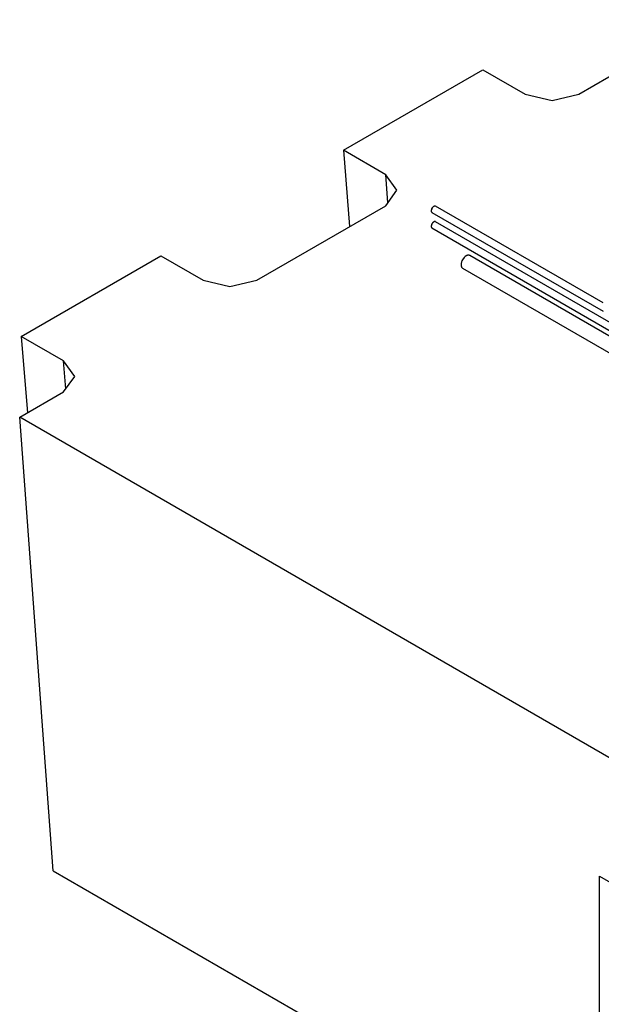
# Model space of a CAD drawing. Header units: millimetres. Extents: x 5 to 589, y 5 to 415.
# Tile 35 of 96: x 252 to 271, y 203 to 235. Entities that reach past the tile are written whole.
import ezdxf

# ---------------------------------------------------------------- set-up
doc = ezdxf.new("R2010")
doc.units = ezdxf.units.MM
doc.layers.add('TRAIT-FORT', color=4, linetype='Continuous', lineweight=25)

msp = doc.modelspace()

# ---------------------------------------------------------------- linework, layer by layer
at = {"layer": 'TRAIT-FORT', "color": 4, "linetype": 'Continuous', "lineweight": 25}
for p, q in [((269.95213, 232.98652), (274.19477, 235.43575)), ((262.19565, 231.13708), (266.79185, 233.7904)), ((266.79185, 233.7904), (268.18436, 232.98652)), ((268.18436, 232.98652), (269.06825, 232.77517)), ((269.06825, 232.77517), (269.95213, 232.98652)), ((263.58817, 230.3332), (262.19565, 231.13708)), ((262.19565, 231.13708), (262.39816, 228.62571)), ((263.95428, 229.82294), (263.58817, 230.3332)), ((263.66214, 229.41579), (263.58817, 230.3332)), ((263.58817, 229.31269), (263.95428, 229.82294)), ((259.34553, 226.86346), (263.58817, 229.31269)), ((265.11126, 229.09299), (270.74762, 225.83919)), ((270.74762, 226.114), (265.23025, 229.29911)), ((284.63148, 217.58878), (265.23025, 228.78886)), ((265.11126, 228.58274), (284.39347, 217.45137)), ((251.58905, 225.01402), (256.18525, 227.66734)), ((256.18525, 227.66734), (257.57776, 226.86346)), ((284.23034, 217.35721), (266.35748, 227.67499)), ((266.11938, 227.26253), (283.75405, 217.08225)), ((257.57776, 226.86346), (258.46164, 226.65211)), ((258.46164, 226.65211), (259.34553, 226.86346)), ((252.98157, 224.21014), (251.58905, 225.01402)), ((251.58905, 225.01402), (251.79156, 222.50265)), ((253.34768, 223.69988), (252.98157, 224.21014)), ((253.05554, 223.29273), (252.98157, 224.21014)), ((252.98157, 223.18963), (253.34768, 223.69988)), ((251.53659, 222.35546), (252.98157, 223.18963)), ((252.6376, 207.4304), (251.53659, 222.35546)), ((302.27151, 193.06682), (251.53659, 222.35546)), ((252.6376, 207.4304), (270.62848, 197.04449)), ((270.62848, 207.25125), (294.49333, 193.47436)), ((270.62848, 197.04449), (270.62848, 207.25125))]:
    msp.add_line(p, q, dxfattribs=at)
at = {"layer": 'TRAIT-FORT', "color": 4, "linetype": 'Continuous', "lineweight": 25, "flags": 128}
for points in [[(265.23025, 229.29911), (265.22386, 229.30208), (265.20428, 229.30453), (265.18221, 229.29893), (265.1593, 229.2857), (265.13723, 229.26583), (265.11765, 229.24077), (265.10201, 229.2124), (265.09147, 229.18282), (265.0868, 229.15422), (265.08837, 229.12872), (265.09604, 229.10822), (265.10926, 229.09423), (265.11126, 229.09299)], [(265.23025, 228.78886), (265.22386, 228.79183), (265.20428, 228.79428), (265.18221, 228.78868), (265.1593, 228.77545), (265.13723, 228.75557), (265.11765, 228.73052), (265.10201, 228.70215), (265.09147, 228.67257), (265.0868, 228.64397), (265.08837, 228.61847), (265.09604, 228.59797), (265.10926, 228.58398), (265.11126, 228.58274)], [(266.35748, 227.67499), (266.33198, 227.68444), (266.30286, 227.6856), (266.27128, 227.67843), (266.23843, 227.6632), (266.20558, 227.6405), (266.17399, 227.6112), (266.14488, 227.57643), (266.11937, 227.53752), (266.09843, 227.49596), (266.08287, 227.45337), (266.07328, 227.41136), (266.07005, 227.37156), (266.07328, 227.33549), (266.08287, 227.30455), (266.09843, 227.27992), (266.11937, 227.26254), (266.11938, 227.26253)]]:
    msp.add_lwpolyline(points, dxfattribs=at)
at = {"layer": 'TRAIT-FORT', "color": 4, "linetype": 'Continuous', "lineweight": 25}
for points, knots in [([(265.23194, 229.29769), (265.23138, 229.29818), (265.22724, 229.30183), (265.21706, 229.30446), (265.1977, 229.30525), (265.17073, 229.29553), (265.14389, 229.27411), (265.12429, 229.25105), (265.11081, 229.23065), (265.09995, 229.20884), (265.08946, 229.18015), (265.08773, 229.16035), (265.08661, 229.14748)], [0, 0, 0, 0, 0.01332657, 0.09991659, 0.18470724, 0.34221771, 0.49972818, 0.58451883, 0.67110886, 0.75769888, 0.84248953, 1, 1, 1, 1]), ([(265.08661, 229.14748), (265.08776, 229.13596), (265.08954, 229.11823), (265.09938, 229.10195), (265.10635, 229.0968), (265.10958, 229.09441)], [0, 0, 0, 0, 0.49898122, 0.76759156, 1, 1, 1, 1]), ([(265.23025, 228.78886), (265.22591, 228.7908), (265.21732, 228.79463), (265.19756, 228.79477), (265.17077, 228.78535), (265.14388, 228.76384), (265.12429, 228.7408), (265.11081, 228.7204), (265.09995, 228.69858), (265.08946, 228.66989), (265.08773, 228.65009), (265.08661, 228.63722)], [0, 0, 0, 0, 0.0877438, 0.17368116, 0.33332182, 0.49296247, 0.57889983, 0.66666091, 0.75442198, 0.84035935, 1, 1, 1, 1]), ([(265.08661, 228.63722), (265.08775, 228.62569), (265.08952, 228.60794), (265.09984, 228.59108), (265.10742, 228.58554), (265.11125, 228.58274)], [0, 0, 0, 0, 0.47891369, 0.73672132, 1, 1, 1, 1]), ([(266.35749, 227.67499), (266.34881, 227.67887), (266.33163, 227.68655), (266.30118, 227.6867), (266.26987, 227.67913), (266.23842, 227.66428), (266.20701, 227.64282), (266.17562, 227.61428), (266.14544, 227.57881), (266.11852, 227.53801), (266.09662, 227.49427), (266.08109, 227.45046), (266.07172, 227.40881), (266.0706, 227.38373), (266.07005, 227.37156)], [0, 0, 0, 0, 0.08755719, 0.17331165, 0.25564326, 0.33332194, 0.41100062, 0.49333223, 0.57908668, 0.66666097, 0.75423526, 0.83998971, 0.92232132, 1, 1, 1, 1]), ([(266.07005, 227.37156), (266.07059, 227.36001), (266.07171, 227.33621), (266.08114, 227.3055), (266.0964, 227.27914), (266.11166, 227.26811), (266.11937, 227.26254)], [0, 0, 0, 0, 0.233032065, 0.480022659, 0.737281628, 1, 1, 1, 1])]:
    msp.add_open_spline(points, degree=3, knots=knots, dxfattribs=at)

doc.saveas('drawing.dxf')
